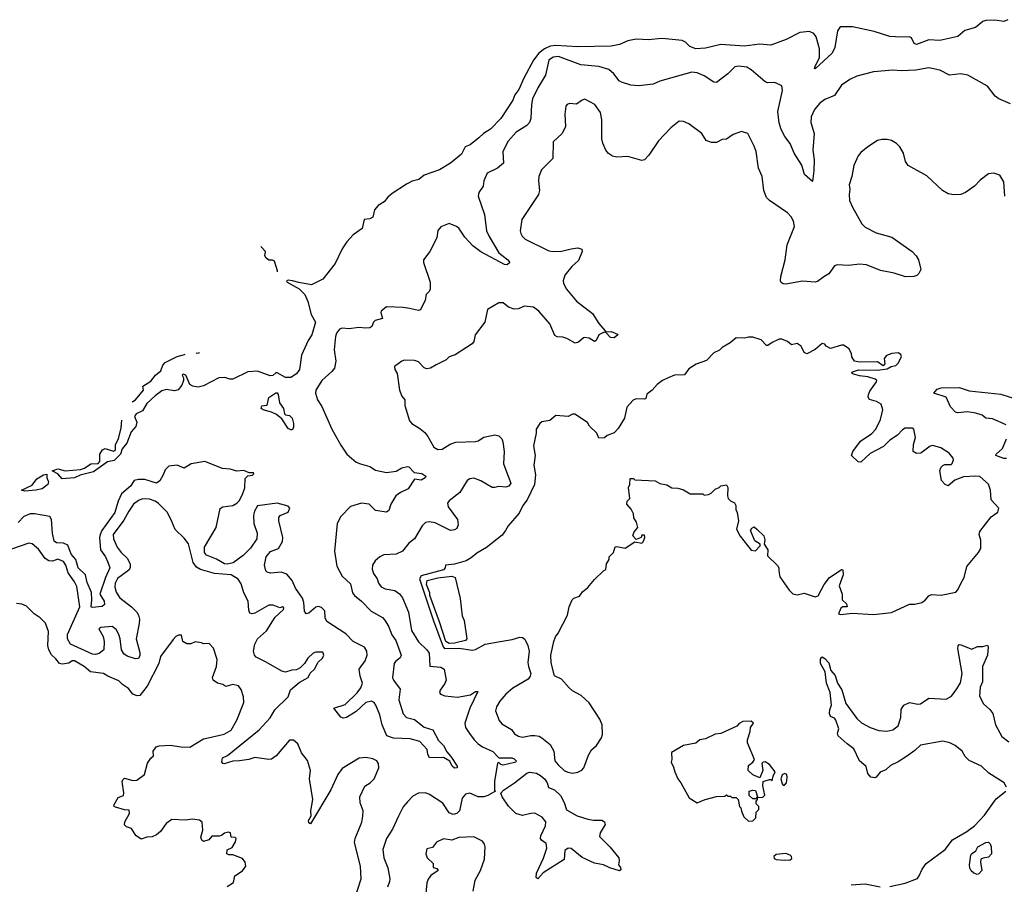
# Model space of a CAD drawing. Extents: x 2206940 to 2356632, y 511582 to 673215.
# Tile 44 of 228: x 2231919 to 2239019, y 573315 to 579546. Entities that reach past the tile are written whole.
import ezdxf

# ---------------------------------------------------------------- set-up
doc = ezdxf.new("R2010")
doc.units = 0

msp = doc.modelspace()

# ---------------------------------------------------------------- linework, layer by layer
at = {"layer": '0CON10XD'}
for points in [[(2239045, 579545.8), (2239015, 579534), (2238952.1, 579542.1), (2238885, 579540.6), (2238865, 579532), (2238811.3, 579488.7), (2238735, 579468.5), (2238685.4, 579424.6), (2238555, 579394.8), (2238475, 579399.6), (2238385, 579367.3), (2238369.5, 579375), (2238351.1, 579415), (2238335, 579423.2), (2238275, 579419.2), (2238195, 579425.7), (2238081.9, 579461.9), (2237924.7, 579495.3), (2237836.7, 579493.3), (2237816.2, 579465), (2237796.9, 579345), (2237777.5, 579305), (2237655, 579192.5), (2237650, 579195), (2237656.7, 579215), (2237687.8, 579272.2), (2237687.6, 579335), (2237663, 579423), (2237645.3, 579445.3), (2237615, 579461.5), (2237545, 579454.5), (2237446, 579404), (2237335, 579363.3), (2237255, 579368.4), (2237145, 579354.7), (2236975, 579367.1), (2236865, 579340), (2236795, 579336.9), (2236752.6, 579352.6), (2236719.2, 579385), (2236697.5, 579395), (2236575, 579408.4), (2236545, 579410.7), (2236455, 579400.5), (2236365, 579406.1), (2236305, 579392.7), (2236245, 579367.2), (2236185, 579356.2), (2235945, 579349.2), (2235785, 579359.4), (2235745, 579354), (2235703.2, 579336.8), (2235662.9, 579305), (2235623.1, 579255), (2235553.8, 579125), (2235518.3, 579041.7), (2235489.4, 579005), (2235475.2, 578964.8), (2235387.9, 578835), (2235315, 578757.3), (2235264, 578725), (2235230.8, 578695), (2235166.5, 578643.5), (2235130.9, 578629.1), (2235103.9, 578576.1), (2235025, 578512.5), (2234947.5, 578465), (2234835, 578425.7), (2234798, 578395), (2234748.9, 578381.1), (2234708.3, 578361.7), (2234605, 578292.5), (2234573.4, 578266.6), (2234547.7, 578232.3), (2234504.1, 578205.9), (2234476.7, 578175), (2234465, 578122.5), (2234445, 578110), (2234403.6, 578106.4), (2234389.3, 578040.7), (2234325, 577996.2), (2234278.6, 577945), (2234244.5, 577895.5), (2234195, 577790), (2234105, 577675.7), (2234024.3, 577635.7), (2233930.9, 577650.9), (2233887.5, 577665), (2233855, 577668.8), (2233843.3, 577665), (2233847.5, 577655), (2233935, 577606.2), (2233975.4, 577565.4), (2233997.5, 577515), (2234021.3, 577421.3), (2234051.2, 577365), (2234025.7, 577275), (2233998.6, 577235), (2233952, 577128), (2233936.5, 577025), (2233915, 576993.1), (2233875, 576966.2), (2233835, 576966.2), (2233775, 577000), (2233765, 577000), (2233745, 576981.2), (2233725, 576978.6), (2233633.2, 577013.2), (2233565, 577007.5), (2233455.5, 576954.5), (2233435, 576954.4), (2233398.3, 576968.3), (2233355, 576964.4), (2233245, 576908), (2233205, 576897.5), (2233167.5, 576905), (2233146.1, 576916.1), (2233116.7, 576985), (2233098.3, 576991.7)], [(2239065, 578939.2), (2238980, 578975), (2238954, 578995), (2238897.6, 579067.6), (2238757, 579147), (2238705, 579156.9), (2238625, 579147.3), (2238555, 579181.1), (2238475, 579200), (2238381.5, 579181.5), (2238275, 579177.3), (2238215, 579181.9), (2238075, 579169.5), (2237955, 579138.1), (2237905, 579114.3), (2237846, 579075), (2237795, 579000), (2237725, 578970), (2237690, 578945), (2237651.3, 578898.7), (2237626.2, 578845), (2237624, 578805), (2237647.5, 578725), (2237639.5, 578605), (2237647.1, 578535), (2237646.6, 578456.6), (2237635, 578380), (2237579.3, 578429.3), (2237558.5, 578498.5), (2237504.6, 578584.6), (2237475, 578652.5), (2237436.5, 578705), (2237411.1, 578755), (2237395, 578802.5), (2237386.9, 578885), (2237419.2, 579035), (2237415, 579070), (2237365, 579093.8), (2237315, 579090.8), (2237295, 579098), (2237194.5, 579184.5), (2237163.2, 579203.2), (2237105, 579211.9), (2237075, 579205.6), (2237024.6, 579155.4), (2236945, 579094), (2236925, 579096), (2236855, 579140.6), (2236805, 579162.9), (2236765, 579167.1), (2236535, 579102.5), (2236487.9, 579082.1), (2236385, 579070), (2236325, 579073.8), (2236258.8, 579095), (2236242.5, 579105), (2236202.9, 579155), (2236166.5, 579186.5), (2236095, 579207.7), (2235965, 579221.5), (2235805, 579280.5), (2235765, 579274.7), (2235735.4, 579255), (2235710.8, 579145), (2235655, 579055.6), (2235616.7, 578975), (2235609.3, 578935), (2235605.5, 578835), (2235594.4, 578805), (2235577.3, 578782.7), (2235500, 578735), (2235440.4, 578669.6), (2235401.9, 578595), (2235407.6, 578512.4), (2235365, 578476.9), (2235290.3, 578439.7), (2235266.9, 578385), (2235260.8, 578345), (2235229.7, 578300.3), (2235224.3, 578274.3), (2235271.9, 578141.9), (2235286.4, 578025), (2235304, 577984), (2235375, 577866), (2235438.8, 577815), (2235452.5, 577795), (2235435, 577780), (2235415, 577782), (2235244, 577874), (2235185.8, 577915.8), (2235128.9, 577978.9), (2235085, 578044.2), (2235068.8, 578055), (2235015, 578076.2), (2234955, 578052), (2234933.3, 578026.7), (2234926.1, 577973.9), (2234875.7, 577874.3), (2234831.2, 577815), (2234830.8, 577795), (2234878.8, 577655), (2234880, 577605), (2234872.3, 577587.7), (2234850, 577565), (2234842.5, 577525), (2234810, 577455), (2234795, 577450), (2234730, 577465), (2234685, 577472.9), (2234565, 577476.2), (2234526.7, 577445), (2234524, 577435), (2234536.4, 577393.6), (2234482.5, 577377.5), (2234469.5, 577365), (2234458.1, 577335), (2234444.7, 577325.3), (2234415, 577322.3), (2234365, 577328), (2234295, 577317.1), (2234245, 577322.5), (2234225.8, 577315), (2234203.9, 577286.1), (2234196.4, 577263.6), (2234185.8, 577165.8), (2234198.1, 577085), (2234188.6, 577035), (2234169.8, 577010.2), (2234098.6, 576945), (2234055.7, 576875), (2234052.5, 576855), (2234066.1, 576806.1), (2234097.9, 576757.9), (2234169.6, 576595), (2234235, 576480), (2234277.5, 576415), (2234345, 576357.5), (2234375.9, 576344.1), (2234445, 576326.5), (2234485, 576300), (2234565, 576281.9), (2234635, 576291.4), (2234674.5, 576315.5), (2234715, 576326), (2234725, 576323.8), (2234763, 576283), (2234820, 576275), (2234848.8, 576255), (2234844, 576245), (2234815, 576226.7), (2234765, 576234), (2234721.2, 576165), (2234665, 576139.4), (2234630.8, 576115), (2234595.7, 576055), (2234581.2, 576008.8), (2234565, 575996.2), (2234485, 576009.2), (2234440, 576055), (2234385, 576060.6), (2234305, 576036.7), (2234235, 575965.6), (2234207.6, 575915), (2234188.5, 575715), (2234206.7, 575606.7), (2234244.7, 575534.7), (2234305, 575479.2), (2234320, 575415), (2234332.9, 575395), (2234385, 575355.6), (2234453.2, 575283.2), (2234535, 575236.9), (2234550.9, 575220.9), (2234579.5, 575175), (2234602.3, 575112.3), (2234631.2, 575071.2), (2234669.1, 574965), (2234663.1, 574946.9), (2234628.8, 574921.2), (2234619.1, 574905), (2234608.2, 574805), (2234614.6, 574785), (2234662.1, 574722.1), (2234652.3, 574645), (2234684.3, 574544.3), (2234707.7, 574517.7), (2234765, 574503.3), (2234835, 574447.9), (2234897.8, 574427.8), (2234940.3, 574350.3), (2234975.8, 574315), (2234999.4, 574269.4), (2235027, 574237), (2235073.8, 574165), (2235073.3, 574155), (2235055, 574152.5), (2235038, 574165), (2235021.2, 574201.2), (2234975, 574229.2), (2234875, 574226.7), (2234861.8, 574251.8), (2234857.1, 574287.1), (2234803.8, 574343.8), (2234735, 574363.9), (2234615, 574367.4), (2234566.4, 574385), (2234532.8, 574465), (2234516.4, 574535), (2234486.2, 574605), (2234474.2, 574624.2), (2234455, 574635.4), (2234414.2, 574625), (2234345, 574560), (2234275, 574516), (2234255, 574511.2), (2234235, 574520), (2234183.3, 574585), (2234265, 574609.4), (2234352.5, 574695), (2234378.5, 574731.5), (2234391.8, 574765), (2234375.4, 574815.4)], [(2239023.6, 578273.6), (2239016.4, 578376.4), (2238986.1, 578426.1), (2238945, 578440), (2238906.1, 578433.9), (2238845, 578388.8), (2238803.3, 578345), (2238739.7, 578300.3), (2238705, 578286), (2238655, 578282.5), (2238615, 578290.8), (2238574.3, 578314.3), (2238460.3, 578420.3), (2238325.8, 578495.8), (2238306.2, 578525), (2238293.6, 578583.6), (2238265, 578630), (2238243, 578653), (2238205.9, 578675.9), (2238175, 578683.3), (2238135, 578683.3), (2238105, 578676.2), (2238035, 578630.8), (2237985, 578589.2), (2237965.5, 578564.5), (2237934.3, 578495), (2237920.8, 578415), (2237900, 578355), (2237906.2, 578325), (2237900, 578285), (2237903.9, 578243.9), (2237923.8, 578195), (2237992.9, 578075), (2238015, 578050), (2238095, 578009.4), (2238209.3, 577979.3), (2238353.8, 577875), (2238383.8, 577845), (2238401.2, 577815), (2238416.7, 577745), (2238403.6, 577716.4), (2238387.7, 577702.3), (2238365.9, 577694.1), (2238306.1, 577693.9), (2238225, 577718), (2238127.7, 577737.7), (2238025, 577779.2), (2237975, 577784), (2237895, 577774), (2237815, 577780), (2237795, 577772), (2237754, 577715), (2237717.9, 577692.1), (2237671.2, 577658.8), (2237655, 577654), (2237565, 577661.9), (2237445, 577639.4), (2237425, 577641.4), (2237410.7, 577650.7), (2237405.7, 577665), (2237408.6, 577695), (2237440, 577815), (2237454.5, 577924.5), (2237505.5, 578055), (2237500, 578095), (2237482.5, 578125), (2237455, 578154), (2237325, 578243.1), (2237304.3, 578265), (2237285.6, 578315), (2237272.9, 578415), (2237246, 578475), (2237229.2, 578595), (2237215.8, 578635), (2237170, 578725), (2237125, 578740), (2237065, 578718), (2237015, 578686), (2236985, 578682.5), (2236945, 578661.4), (2236908, 578662), (2236870, 578675), (2236838, 578725), (2236743.3, 578795), (2236705, 578812), (2236675, 578813.8), (2236615, 578766), (2236525, 578674), (2236455, 578570), (2236425, 578536.7), (2236405, 578532), (2236305, 578559.2), (2236225, 578554.2), (2236195, 578562), (2236165, 578582), (2236145.8, 578605), (2236123.3, 578655), (2236117.4, 578687.4), (2236117.5, 578825), (2236107.7, 578877.7), (2236067.5, 578935), (2235995, 578972.5), (2235975, 578966.7), (2235935, 578936.2), (2235885, 578942.5), (2235866.7, 578935), (2235857.3, 578922.7), (2235849.2, 578865), (2235853.8, 578775), (2235830, 578725), (2235766.7, 578665), (2235763.3, 578545), (2235709.5, 578490.5), (2235682, 578465), (2235662.5, 578415), (2235659.2, 578385), (2235668.5, 578315), (2235660.6, 578285), (2235539.2, 578105), (2235527.5, 578025), (2235532.5, 578005), (2235542.5, 577985), (2235564.2, 577965), (2235735, 577879.4), (2235765.6, 577874.4), (2235825, 577877.1), (2235895, 577895.7), (2235945, 577901.4), (2235972.5, 577892.5), (2235976, 577875), (2235949.7, 577810.3), (2235901.7, 577768.3), (2235850, 577705), (2235838.1, 577665), (2235840.6, 577645), (2235862.9, 577605), (2235935, 577517.5), (2236049.3, 577429.3), (2236095, 577356), (2236137.5, 577305), (2236145, 577297.5), (2236185, 577298.6), (2236229.3, 577279.3), (2236232.5, 577275), (2236205, 577252), (2236178.8, 577255), (2236145, 577292.5), (2236135, 577293.8), (2236096.4, 577273.6), (2236077.1, 577232.9), (2236065, 577226), (2236025, 577250), (2235995, 577256), (2235985, 577253.8), (2235948.3, 577221.7), (2235925, 577215.7), (2235865, 577247.5), (2235835, 577257.5), (2235795, 577260), (2235778.8, 577268.8), (2235743.1, 577355), (2235662.9, 577445), (2235625, 577474.4), (2235558, 577482), (2235515, 577463.3), (2235485, 577458.8), (2235445, 577473.3), (2235405.9, 577505.9), (2235373.6, 577506.4), (2235292.9, 577457.1), (2235274.2, 577365), (2235204, 577275), (2235193.9, 577226.1), (2235181.2, 577208.8), (2235058.3, 577131.7), (2235016.7, 577115), (2234995, 577094.2), (2234921.2, 577058.8), (2234882.5, 577035), (2234855, 577029.2), (2234835, 577036.2), (2234795, 577081.2), (2234765, 577089.2), (2234695, 577091.2), (2234675, 577083.8), (2234623, 577047), (2234623.3, 577025), (2234640, 576995), (2234658.8, 576875), (2234675, 576832.5), (2234697.3, 576807.3), (2234695.8, 576765), (2234730, 576655), (2234748, 576635), (2234805, 576600), (2234839.8, 576569.8), (2234862, 576542), (2234904.5, 576464.5), (2234935, 576447.5), (2234965, 576450.8), (2235022.6, 576487.4), (2235065, 576502.2), (2235205, 576506.9), (2235225, 576511.4), (2235265, 576537.8), (2235345, 576554.4), (2235375, 576546.7), (2235395, 576526), (2235403, 576503), (2235413.2, 576435), (2235407.5, 576345), (2235440.5, 576255)], [(2233778.6, 577728.4), (2233777.5, 577735), (2233756.1, 577806.1), (2233743, 577813), (2233715, 577812.5), (2233695.6, 577827.8), (2233687.3, 577844.9), (2233692.5, 577875), (2233659.1, 577910.8)], [(2235905, 574116.7), (2235945, 574123.3), (2235973, 574137), (2235987.5, 574155), (2236020, 574245), (2236042.5, 574285), (2236077.5, 574315), (2236115, 574370), (2236122.5, 574395), (2236120, 574465), (2236102.5, 574505), (2236025, 574622.5), (2235967.5, 574675), (2235905, 574710), (2235880.7, 574730.7), (2235825, 574793.3), (2235775, 574817.5), (2235751.7, 574911.7), (2235750, 574965), (2235770, 575065), (2235781.7, 575098.3), (2235803.3, 575125), (2235868.8, 575255), (2235881.2, 575315), (2235902.5, 575365), (2235915, 575377.5), (2235955, 575392.5), (2235976.7, 575423.3), (2236015.9, 575454.1), (2236065, 575512.5), (2236130, 575575), (2236146.4, 575583.6), (2236150, 575625), (2236170, 575655), (2236170, 575675), (2236200, 575705), (2236213.6, 575746.4), (2236225, 575750), (2236285, 575737.5), (2236355, 575783.3), (2236405, 575773.8), (2236416.1, 575783.9), (2236427, 575813), (2236425, 575830), (2236405, 575830), (2236400, 575815), (2236365, 575800), (2236340, 575825), (2236350, 575855), (2236377.5, 575885), (2236366.7, 575925), (2236348.8, 575955), (2236345.8, 575985.8), (2236328.3, 576018.3), (2236297.5, 576055), (2236300, 576075), (2236320, 576095), (2236310, 576175), (2236320, 576195), (2236321.7, 576238.3), (2236345, 576240), (2236355, 576230), (2236501.7, 576221.7), (2236535, 576202.5), (2236585, 576192.5), (2236623, 576173), (2236665, 576170), (2236707, 576157), (2236755, 576130), (2236845, 576130), (2236855, 576120), (2236887, 576123), (2236905, 576132.5), (2236935, 576163.3), (2236962.5, 576175), (2236975, 576187.5), (2237015, 576192.5), (2237026.7, 576175), (2237022.5, 576115), (2237027.5, 576095), (2237045, 576077.5), (2237073, 576063), (2237082.5, 576045), (2237082.5, 576015), (2237092.5, 575995), (2237103.3, 575935), (2237088.8, 575875), (2237113.9, 575823.9), (2237193.6, 575723.6), (2237225, 575717.5), (2237260, 575755), (2237260, 575765), (2237219.7, 575789.7), (2237188.8, 575865), (2237198, 575882), (2237215, 575890), (2237234.4, 575874.4), (2237285.4, 575825.4), (2237292.9, 575797.1), (2237286.7, 575765), (2237312.9, 575725), (2237312.5, 575682.5), (2237383, 575613), (2237392.5, 575595), (2237393.3, 575575), (2237401.7, 575531.7), (2237467.5, 575435), (2237495, 575408.8), (2237525, 575400.8), (2237575, 575413.3), (2237655, 575386.7), (2237676.4, 575393.6), (2237719.2, 575475), (2237759.2, 575525), (2237835, 575576.9), (2237845, 575582.5), (2237855, 575580), (2237858.5, 575545), (2237829.4, 575465), (2237849.5, 575405), (2237850.6, 575365), (2237881.2, 575335), (2237886.2, 575315), (2237855, 575315.6), (2237839.4, 575305), (2237823.3, 575265), (2237838, 575258), (2237925, 575268), (2238075, 575258.8), (2238205, 575273.3), (2238335, 575332.5), (2238375, 575333.3), (2238425, 575346.7), (2238447.7, 575362.3), (2238475, 575393.3), (2238495, 575403.3), (2238565, 575398.8), (2238669.5, 575420.5), (2238685, 575437.5), (2238703.1, 575476.9), (2238729.4, 575525), (2238748, 575605), (2238834.2, 575705), (2238850.6, 575735), (2238849.4, 575795), (2238838, 575835), (2238841.7, 575858.3), (2238925, 575964), (2238972.3, 575997.7), (2238978.8, 576025), (2238925.6, 576085.6), (2238920, 576155), (2238905, 576197.5), (2238843.1, 576253.1), (2238815, 576257.3), (2238725, 576251.4), (2238662.5, 576227.5), (2238615, 576186.7), (2238593.3, 576195), (2238566.1, 576226.1), (2238555.6, 576295), (2238562.2, 576317.8), (2238575, 576333.8), (2238590.5, 576339.5), (2238635, 576340), (2238643.6, 576346.4), (2238652.5, 576375), (2238650, 576385), (2238621.7, 576421.7), (2238560.7, 576460.7), (2238505, 576477.5), (2238485, 576473.3), (2238417.9, 576422.1), (2238385, 576418.6), (2238362, 576435), (2238364.3, 576485), (2238378, 576535), (2238367.5, 576595), (2238355, 576601.2), (2238305, 576601.2), (2238285, 576591.2), (2238249.2, 576550.8), (2238195, 576515.6), (2238149.3, 576470.7), (2238051.1, 576418.9), (2237985, 576357.5), (2237965, 576359.4), (2237917.5, 576405), (2237926.2, 576435), (2237982, 576508), (2238065, 576563.3), (2238091.8, 576595), (2238125.5, 576665), (2238142.5, 576735), (2238132.5, 576775), (2238097.5, 576795), (2238048, 576808), (2238038, 576825), (2238039.2, 576845), (2238050.3, 576869.7), (2238098.8, 576935), (2238100, 576945), (2238087.5, 576955), (2238035, 576972), (2237975, 576979.2), (2237923.6, 576993.6), (2237920, 577005), (2237967, 577023), (2238105, 577020.8), (2238175, 577030), (2238203, 577047), (2238236.7, 577053.3), (2238255, 577070), (2238278, 577115), (2238274.1, 577134.1), (2238255, 577144), (2238208.8, 577141.2), (2238170, 577125), (2238152.5, 577105), (2238157.5, 577065), (2238145, 577052.5), (2238105, 577080), (2237975, 577077.5), (2237940, 577085), (2237920, 577115), (2237917, 577137), (2237900, 577175), (2237859.3, 577199.3), (2237845, 577200), (2237765, 577176.2), (2237734.2, 577194.2), (2237725, 577207.5), (2237705, 577212.5), (2237655, 577168.8), (2237595, 577138.8), (2237575, 577147.5), (2237555, 577192.5), (2237525, 577212.5), (2237485, 577202.5), (2237455, 577226.7), (2237415, 577242.5), (2237395, 577243.3), (2237345, 577220), (2237315, 577196.7), (2237305, 577196.7), (2237265, 577237.5), (2237205, 577257.5), (2237175, 577257.5), (2237145, 577250), (2237085, 577252.5), (2237043.6, 577216.4), (2236985, 577182.5), (2236966.1, 577163.9), (2236923.9, 577146.1), (2236871.4, 577088.6), (2236797.3, 577062.7), (2236745, 577030), (2236712.5, 576987.5), (2236640, 576985), (2236595.8, 576964.2), (2236554.3, 576945.7), (2236515, 576916.7), (2236478.8, 576875), (2236442.5, 576847.5), (2236433.6, 576816.4), (2236425, 576810), (2236365, 576813.3), (2236343.3, 576805), (2236296.4, 576753.6), (2236280, 576675), (2236235, 576600), (2236205, 576567.5), (2236155, 576550), (2236137, 576533), (2236095, 576530), (2236080, 576565), (2236027, 576617), (2236013, 576643), (2235923, 576703), (2235905, 576702.5), (2235875, 576686.7), (2235785, 576692.5), (2235741.7, 576658.3), (2235685, 576647.5), (2235670, 576635), (2235642.5, 576595), (2235642.5, 576565), (2235624, 576475), (2235635.7, 576405), (2235625.5, 576334.5), (2235639.1, 576265), (2235631.1, 576195), (2235577.8, 576085), (2235547.1, 576045), (2235519.7, 575990.3), (2235442.1, 575897.9), (2235421.2, 575865), (2235398.7, 575831.3), (2235285, 575742), (2235215, 575702), (2235175, 575666.7), (2235137.5, 575645), (2235055, 575621.2), (2234990, 575615), (2234987.5, 575595), (2234975, 575580.8), (2234815, 575538), (2234803.2, 575516.8), (2234904.3, 575214.3), (2234973.2, 575025), (2234981.8, 575015), (2235086.2, 575016.2), (2235185, 575001.2), (2235205, 575006.2), (2235276.7, 575045), (2235385, 575064.5), (2235471.4, 575078.6), (2235526.4, 575096.4), (2235545, 575093.3), (2235561.7, 575081.7), (2235584, 575035), (2235592, 574995), (2235584.2, 574914.2), (2235588, 574885), (2235606.2, 574835), (2235601.2, 574815), (2235585.7, 574794.3), (2235475, 574727.5), (2235424.2, 574685), (2235381.4, 574635), (2235357, 574593), (2235351.4, 574565), (2235376, 574495), (2235395, 574472), (2235465, 574431.2), (2235488.3, 574398.3), (2235515, 574381.2), (2235545, 574374), (2235605, 574386.2), (2235633.9, 574386.1), (2235665, 574381.2), (2235685, 574371.2), (2235745, 574322.5), (2235770, 574275), (2235778.8, 574205), (2235803.3, 574175), (2235845.9, 574135.9), (2235872.7, 574122.7), (2235905, 574116.7)], [(2232730.6, 576793.1), (2232735, 576794), (2232755, 576806.7), (2232812, 576875), (2232807.5, 576905), (2232865, 576940.8), (2232899.2, 576985), (2232938, 577015), (2232951.9, 577055), (2232968.6, 577075), (2233055, 577119.1), (2233107.4, 577132.6), (2233111.2, 577135)], [(2233192.4, 577147.7), (2233195, 577142.5), (2233212.5, 577145), (2233216.6, 577149.1)], [(2233098.3, 576991.7), (2233090, 576985), (2233100, 576965), (2233101.2, 576945), (2233088.3, 576911.7), (2233061.1, 576878.9), (2233035, 576870.6), (2232975, 576880), (2232945, 576870), (2232895, 576834.3), (2232835, 576780), (2232805, 576726.2), (2232760, 576705), (2232747.5, 576685), (2232763.8, 576645), (2232756.2, 576615), (2232723.8, 576575), (2232692, 576495), (2232657.6, 576452.4), (2232645.7, 576415), (2232599.8, 576370.2), (2232551.1, 576358.9), (2232451.7, 576288.3), (2232355.5, 576264.5), (2232315, 576244.3), (2232225, 576235.8), (2232193.9, 576273.9), (2232153.8, 576295), (2232195, 576308.2), (2232246.6, 576293.4), (2232356.6, 576303.4), (2232386.5, 576313.5), (2232432.5, 576345), (2232485, 576347.1), (2232497.5, 576362.5), (2232497.1, 576415), (2232516, 576445), (2232535, 576455.7), (2232595, 576436.2), (2232610, 576445), (2232610.8, 576485), (2232631.8, 576525), (2232650.8, 576605), (2232655.4, 576658.6)], [(2233875, 576589.2), (2233855, 576600.6), (2233810, 576670), (2233771.1, 576701.1), (2233735, 576718), (2233675, 576734), (2233660, 576745), (2233665, 576762.5), (2233703, 576767), (2233716.4, 576823.6), (2233765, 576857.5), (2233775, 576856.7), (2233783.3, 576845), (2233791.9, 576785), (2233821.2, 576745), (2233827.5, 576705), (2233835, 576697.5), (2233865, 576694.2), (2233885, 576673.8), (2233894.3, 576635), (2233894, 576606), (2233885, 576591.2), (2233875, 576589.2)], [(2239031.9, 576625), (2238935, 576668.2), (2238885, 576674.5), (2238860, 576695), (2238815, 576709.6), (2238755, 576719), (2238685, 576713.2), (2238667.1, 576717.1), (2238632.5, 576755), (2238600, 576825), (2238510, 576855), (2238536.2, 576883.8), (2238565, 576891.8), (2238694.7, 576894.7), (2238765, 576870.3), (2238995, 576846.8), (2239115, 576807.8)], [(2239035, 576383.2), (2239015, 576382.4), (2238959.4, 576405), (2238960.5, 576415), (2239006.5, 576455), (2239035, 576524.3)], [(2234375.4, 574815.4), (2234366.2, 574865), (2234409.6, 574925), (2234424.1, 574965.9), (2234422.2, 574995), (2234405, 575022.7), (2234325, 575065.6), (2234271, 575121), (2234135, 575208.8), (2234122.8, 575235), (2234120, 575285), (2234095, 575309.6), (2234075, 575316.9), (2234055, 575312.9), (2234005, 575269.2), (2233985, 575263.8), (2233973.9, 575283.9), (2233968.9, 575345), (2233957.7, 575377.7), (2233908.8, 575448.8), (2233884.7, 575504.7), (2233845, 575548.9), (2233805, 575564.4), (2233726.8, 575556.8), (2233704.3, 575564.3), (2233694.4, 575574.4), (2233685.5, 575615), (2233695.6, 575675), (2233727.4, 575712.6), (2233786, 575735), (2233814.3, 575785.7), (2233815.7, 575814.3), (2233787.5, 575935), (2233787.5, 575957.5), (2233797.7, 575972.3), (2233853.9, 575996.1), (2233866.7, 576025), (2233855, 576038.8), (2233775, 576061.4), (2233635, 576041.5), (2233611.5, 576005), (2233604.6, 575974.6), (2233607.9, 575915), (2233631.2, 575845), (2233628.2, 575805), (2233582.4, 575737.6), (2233530.6, 575685), (2233457.7, 575632.3), (2233415, 575621.6), (2233395, 575625.3), (2233337.3, 575657.3), (2233266, 575686), (2233252.3, 575705), (2233250.9, 575745), (2233335.9, 575885), (2233365, 576023.8), (2233385, 576035.6), (2233455, 576045.5), (2233485, 576060.9), (2233501.3, 576078.7), (2233525.7, 576124.3), (2233541.4, 576171.4), (2233545, 576240), (2233565, 576257.5), (2233597, 576263), (2233607, 576273), (2233605, 576280), (2233575, 576280), (2233535, 576296.2), (2233485, 576292.9), (2233436.9, 576306.9), (2233381.3, 576311.3), (2233255, 576360.8), (2233155, 576345.7), (2233105, 576314), (2233055, 576336), (2232995, 576327.5), (2232968, 576302), (2232954.4, 576265), (2232928.5, 576221.5), (2232905, 576205.8), (2232822, 576232), (2232775, 576232.7), (2232745, 576225.6), (2232717.3, 576185), (2232652.3, 576127.7), (2232628.8, 576075), (2232604.3, 575995), (2232512.4, 575865), (2232498.2, 575835), (2232494.7, 575815), (2232501.2, 575725), (2232537.1, 575675), (2232555.3, 575635.3), (2232570, 575595), (2232537.3, 575525), (2232496, 575405), (2232528.1, 575355), (2232529.5, 575330.5), (2232513, 575317), (2232445, 575310), (2232434.5, 575315), (2232440, 575365), (2232437, 575417), (2232405, 575490.6), (2232392.6, 575545), (2232340.2, 575595), (2232323.9, 575655), (2232291, 575695), (2232265, 575759.2), (2232235, 575772.5), (2232185, 575776.7), (2232167.9, 575787.9), (2232155.8, 575845), (2232148.5, 575945), (2232135.7, 575965), (2232025, 575983.8), (2231995, 575983.5), (2231948.8, 575965), (2231908.7, 575921.3)], [(2231955, 576148.6), (2231932.5, 576155), (2232009.1, 576190.9), (2232042.2, 576237.8), (2232091.2, 576265), (2232115, 576270), (2232115.4, 576245), (2232126.9, 576215), (2232122.5, 576195), (2232080, 576165), (2232035, 576154.6), (2231955, 576148.6)], [(2235440.5, 576255), (2235461.1, 576205), (2235447.1, 576185), (2235425, 576176.5), (2235375, 576181.1), (2235346.5, 576173.5), (2235325, 576175.5), (2235245, 576223.6), (2235195, 576241.1), (2235165, 576237.5), (2235145, 576225.6), (2235092.3, 576137.7), (2235015, 576078.6), (2235005, 576062.5), (2235009.5, 576035), (2235075.4, 575945), (2235082.1, 575905), (2235070.6, 575879.4), (2235055, 575869.1), (2235025, 575864.5), (2234915, 575919.1), (2234873, 575927), (2234845, 575922.5), (2234821.1, 575898.9), (2234765, 575804.2), (2234726.4, 575773.6), (2234680, 575715), (2234635, 575694.3), (2234545, 575688.5), (2234516.2, 575675), (2234483.2, 575646.8), (2234464.2, 575615), (2234460.6, 575585), (2234470.5, 575555), (2234496.8, 575516.8), (2234506.9, 575485), (2234525, 575459.2), (2234555, 575444.4), (2234625, 575432.2), (2234657.9, 575407.9), (2234679.2, 575379.2), (2234722.1, 575275), (2234744.1, 575145), (2234795, 575061.9), (2234855.6, 575005), (2234870.8, 574980.8), (2234877.7, 574887.7), (2234955, 574880), (2234981.2, 574865), (2234994.2, 574785), (2234985, 574761.2), (2234950, 574715), (2234946.4, 574696.4), (2234952.5, 574685), (2234985, 574672.5), (2235075.4, 574664.6), (2235168.9, 574681.1), (2235205, 574703.1), (2235222.5, 574705), (2235165.5, 574585), (2235128.5, 574475), (2235134.4, 574445), (2235162.1, 574402.1), (2235195.6, 574355), (2235225, 574326.9), (2235255.4, 574305.4), (2235330.9, 574270.9), (2235375, 574226.2), (2235467.5, 574225), (2235485, 574219.4), (2235500, 574205), (2235496.7, 574195), (2235488.3, 574191.7), (2235405, 574174), (2235387.5, 574177.5), (2235375, 574192.5), (2235365, 574187.5), (2235343.3, 574055), (2235343.8, 573993.8), (2235350, 573985), (2235295.4, 573954.6), (2235265, 573946.3), (2235225, 573945.8), (2235165, 573970.5), (2235134.5, 573965.5), (2235110.6, 573935), (2235091.1, 573845), (2235072, 573825), (2235045, 573818.5), (2235015, 573830), (2234970.5, 573900.5), (2234875, 573961.4), (2234845, 573973.1), (2234795, 573971.1), (2234755, 573949.2), (2234715, 573910), (2234685, 573872.2), (2234649.6, 573805), (2234607.4, 573712.6), (2234563.1, 573645), (2234538.8, 573565), (2234543.8, 573505), (2234573.1, 573433.1), (2234587.5, 573355), (2234586.4, 573335), (2234571.3, 573295)], [(2234329.3, 573190.8), (2234381.2, 573355), (2234375.6, 573445), (2234332.5, 573615), (2234338.2, 573645), (2234386.4, 573763.7), (2234394.6, 573805), (2234395.3, 573845.3), (2234375, 573902.5), (2234372.5, 573945), (2234408.6, 574021.4), (2234445.7, 574045), (2234474.3, 574075), (2234508.8, 574155), (2234507.5, 574185), (2234493.6, 574203.6), (2234465, 574218.8), (2234415, 574228.8), (2234367, 574223), (2234245, 574148.8), (2234213.8, 574106.2), (2234162.2, 573995), (2234015, 573750), (2234005, 573757.5), (2234000.8, 573775), (2234021.2, 573808.8), (2234019.1, 573845), (2234033.1, 573925), (2234010, 574075), (2234016.7, 574135), (2233995, 574207.5), (2233951.7, 574261.7), (2233925, 574326.7), (2233894, 574354), (2233865, 574354), (2233768.3, 574241.7), (2233735, 574216), (2233715, 574213.8), (2233615, 574228.6), (2233572.5, 574215), (2233505, 574203.5), (2233455, 574202.2), (2233392.5, 574182.5), (2233384.2, 574184.2), (2233376.2, 574196.2), (2233382, 574225), (2233417.4, 574242.6), (2233645, 574427.5), (2233724.8, 574515.2), (2233757.9, 574572.1), (2233855.4, 574665), (2233872.8, 574717.2), (2233935, 574768.6), (2233998.8, 574805), (2234014.4, 574835.6), (2234045, 574866.2), (2234071.2, 574915), (2234102.5, 574945), (2234112.5, 574965), (2234105, 574987.5), (2234055, 574986.7), (2234035, 574980), (2233996.7, 574945), (2233973.3, 574905), (2233942.5, 574875), (2233915, 574860), (2233881.7, 574858.3), (2233835.8, 574844.2), (2233810.3, 574850.3), (2233695.4, 574915.4), (2233625, 574952.5), (2233611.9, 574965), (2233605.6, 574995), (2233614.5, 575045), (2233634.4, 575085), (2233698.6, 575141.4), (2233760.2, 575239.8), (2233821.2, 575295), (2233825, 575306.7), (2233815, 575313.3), (2233795, 575306.7), (2233745.8, 575325.8), (2233715, 575325.7), (2233615, 575269.2), (2233595, 575264.2), (2233579.7, 575269.7), (2233570.5, 575290.5), (2233567.8, 575355), (2233536.2, 575416.2), (2233515, 575479.5), (2233495, 575513.1), (2233445, 575544.7), (2233325, 575553.6), (2233223.8, 575583.8), (2233195, 575599.4), (2233169.7, 575635), (2233137.5, 575767.5), (2233105, 575810), (2233041.1, 575871.1), (2233015, 575930), (2232984.4, 575995), (2232919.2, 576059.2), (2232895, 576075.5), (2232855, 576090.5), (2232805, 576092.7), (2232775, 576080.4), (2232740, 576055), (2232705, 576004.3), (2232670.9, 575939.2), (2232594.1, 575835), (2232594.8, 575805), (2232621, 575745), (2232651.9, 575705), (2232695, 575664), (2232716.5, 575625), (2232715.2, 575595), (2232705, 575577.5), (2232625, 575519.4), (2232607.9, 575485), (2232604.4, 575455), (2232615, 575420), (2232640.1, 575380.1), (2232724.2, 575314.2), (2232763.7, 575275), (2232775.6, 575255), (2232783.5, 575225), (2232781.7, 575195), (2232759, 575085), (2232785.8, 574985), (2232786.1, 574963.9), (2232775, 574942.7), (2232755, 574938.5), (2232695, 574957.8), (2232669.3, 574975), (2232653.8, 575005), (2232643.4, 575085), (2232633.2, 575115), (2232615, 575150), (2232585, 575172.7), (2232503.8, 575166.2), (2232488.6, 575155), (2232520.5, 575100.5), (2232528.4, 575065), (2232525.3, 575005), (2232492.7, 574977.3), (2232465, 574969.8), (2232445, 574972.5), (2232285.2, 575045.2), (2232263.1, 575085), (2232263, 575115), (2232353.1, 575315), (2232330.7, 575460.7), (2232315.2, 575495.2), (2232268.3, 575558.3), (2232252.1, 575615), (2232235, 575641.3), (2232195, 575658.7), (2232155, 575643.9), (2232130, 575645), (2232103.2, 575663.2), (2232055, 575731.1), (2232008.3, 575768.3), (2231985, 575773.1), (2231861, 575729)], [(2235015, 575050), (2234991.9, 575065), (2234947.4, 575207.4), (2234877.1, 575395), (2234875.6, 575415.6), (2234853.5, 575475), (2234856.7, 575505), (2234935, 575524.2), (2235035, 575536.5), (2235060, 575525), (2235094.3, 575375), (2235110.6, 575250.6), (2235125.4, 575215), (2235144, 575085), (2235135, 575072.9), (2235055, 575053.5), (2235015, 575050)], [(2233415, 573298.8), (2233461.2, 573328.8), (2233471.2, 573375), (2233525, 573411.2), (2233548.8, 573445), (2233543.9, 573473.9), (2233525, 573500), (2233456.1, 573526.1), (2233426.1, 573526.1), (2233413.8, 573535), (2233415, 573562.5), (2233450.5, 573579.5), (2233475, 573620), (2233480, 573645), (2233471.7, 573651.7), (2233443.6, 573653.6), (2233440, 573685), (2233425, 573690), (2233395, 573683.3), (2233375, 573666.7), (2233358.3, 573661.7), (2233305, 573662.5), (2233284.1, 573635.9), (2233245, 573623.3), (2233232.7, 573632.7), (2233224.3, 573655), (2233240.8, 573705), (2233235, 573762.5), (2233215, 573778), (2233165, 573784.4), (2233115, 573776.5), (2233015, 573781.4), (2232975, 573752.9), (2232935.4, 573694.6), (2232905, 573670.8), (2232875, 573656.2), (2232835, 573653.3), (2232795, 573640), (2232757, 573667), (2232725.9, 573715.9), (2232689.3, 573729.3), (2232674, 573744), (2232678, 573765), (2232711.2, 573825), (2232709.3, 573849.3), (2232675, 573851.2), (2232609.5, 573869.5), (2232600, 573875), (2232598.8, 573885), (2232629.2, 573940.8), (2232667.5, 573955), (2232670.8, 573975), (2232658.8, 574055), (2232661.7, 574068.3), (2232675, 574078.8), (2232735, 574062.9), (2232764.2, 574065.8), (2232818.8, 574105), (2232841.3, 574188.7), (2232865, 574223.3), (2232885, 574240), (2232882, 574275), (2232903.3, 574305), (2232925, 574312.5), (2233005, 574317.5), (2233084.4, 574304.4), (2233145, 574302.2), (2233245, 574362.7), (2233278.7, 574371.3), (2233394.4, 574395.6), (2233443.8, 574425), (2233485, 574498.8), (2233536.2, 574625), (2233533.3, 574665), (2233515, 574717.5), (2233496.7, 574745), (2233455, 574754.4), (2233405, 574741.2), (2233383.9, 574753.9), (2233345, 574763.8), (2233313.3, 574785), (2233308.8, 574805), (2233338, 574885), (2233343.8, 574935), (2233316.1, 575016.1), (2233285, 575050), (2233245, 575046.7), (2233230, 575055), (2233185, 575062.5), (2233153, 575047), (2233125, 575048.8), (2233096.2, 575065), (2233085, 575110), (2233065, 575110), (2233045, 575100), (2233025, 575080), (2232935, 574957.5), (2232922.5, 574905), (2232837.6, 574742.4), (2232785, 574675.8), (2232765, 574673.3), (2232736.1, 574686.1), (2232704.4, 574725), (2232660.9, 574755), (2232635, 574782.2), (2232554.6, 574814.6), (2232524.4, 574834.4), (2232430, 574845), (2232385, 574884), (2232315, 574924.3), (2232297.5, 574925), (2232272.2, 574907.8), (2232225, 574901.8), (2232205, 574905.5), (2232179.5, 574939.5), (2232147.6, 574967.6), (2232128.6, 575005), (2232120.8, 575035), (2232125.9, 575135.9), (2232105, 575197.5), (2232067.5, 575235), (2232022.5, 575265), (2231968.3, 575318.3), (2231935, 575332.5), (2231895, 575337.5)], [(2238908.2, 574115), (2238854.6, 574165), (2238766.3, 574206.3), (2238737.7, 574235), (2238714.6, 574275), (2238663.9, 574313.9), (2238625.8, 574335), (2238575, 574345.7), (2238415, 574317.8), (2238375, 574279.5), (2238315, 574236.1), (2238255, 574196.4), (2238199.3, 574170.7), (2238165, 574140), (2238125, 574124), (2238095, 574086.7), (2238085, 574082.5), (2238056.4, 574086.4), (2238035, 574112.5), (2238023.6, 574163.6), (2237976, 574205), (2237935, 574290), (2237885, 574326.9), (2237822.2, 574385), (2237816.7, 574405), (2237825.5, 574435), (2237805, 574496.7), (2237795, 574512), (2237766, 574525), (2237758.8, 574545), (2237760.9, 574575), (2237773.4, 574606.6), (2237762.7, 574697.3), (2237738, 574765), (2237728.1, 574845), (2237693.8, 574905), (2237693, 574937), (2237700, 574950), (2237705, 574953.3), (2237725, 574942), (2237755, 574911.2), (2237768.6, 574855), (2237798.5, 574818.5), (2237815.7, 574765), (2237847.3, 574717.3), (2237877.6, 574617.6), (2237955, 574508.6), (2237989.1, 574479.1), (2238051.2, 574445), (2238115, 574422.9), (2238171.1, 574418.9), (2238215, 574428.2), (2238253.9, 574456.1), (2238274, 574516), (2238275.5, 574575), (2238295, 574606.9), (2238335.3, 574624.7), (2238395, 574613.1), (2238414, 574616), (2238475, 574656.2), (2238601.2, 574648.8), (2238639.5, 574670.5), (2238677.4, 574722.6), (2238702.4, 574767.6), (2238715.3, 574835), (2238683.8, 575015), (2238685.7, 575034.3), (2238695, 575042), (2238705, 575040.8), (2238785, 575009.1), (2238825, 575027.5), (2238865, 575028), (2238898, 575038), (2238903.8, 575025), (2238898.2, 574965), (2238863.3, 574885), (2238861.5, 574775), (2238845.3, 574735), (2238841, 574671), (2238870, 574615), (2238914.5, 574575), (2238936.5, 574546.5), (2238956.4, 574465), (2239001.1, 574381.1), (2239052.4, 574342.4)], [(2237175, 573770), (2237205, 573772.5), (2237227, 573793), (2237230, 573835), (2237250, 573855), (2237250, 573875), (2237230, 573895), (2237230, 573915), (2237240, 573925), (2237240, 573940), (2237277, 573943), (2237291.7, 573958.3), (2237277.5, 574025), (2237280, 574055), (2237325, 574070), (2237335, 574070), (2237345, 574060), (2237352.5, 574095), (2237367.5, 574125), (2237325, 574178.8), (2237295, 574196.7), (2237280, 574195), (2237270, 574185), (2237278.6, 574135), (2237257, 574083), (2237205, 574102.5), (2237172.5, 574135), (2237175, 574170), (2237205.9, 574194.1), (2237217.5, 574215), (2237167.5, 574335), (2237167.5, 574355), (2237187.5, 574415), (2237190, 574445), (2237210, 574475), (2237195, 574490), (2237135, 574487.5), (2237107, 574473), (2237090, 574455), (2236975, 574402.5), (2236935, 574397.5), (2236865, 574362.5), (2236823.6, 574356.4), (2236795, 574332.5), (2236706.1, 574313.9), (2236620, 574265), (2236622.5, 574215), (2236616.7, 574195), (2236635, 574160), (2236642.5, 574125), (2236663.9, 574073.9), (2236687.5, 574045), (2236747, 573937), (2236805, 573902.5), (2236863.3, 573926.7), (2236945, 573947.5), (2237005, 573950), (2237015, 573960), (2237025, 573950), (2237045, 573950), (2237055, 573940), (2237085, 573940), (2237100, 573925), (2237110, 573875), (2237120, 573865), (2237123, 573843), (2237141.7, 573801.7), (2237175, 573770)], [(2235655, 573353.3), (2235643.6, 573363.6), (2235645.7, 573395), (2235697.3, 573502.7), (2235720, 573575), (2235715, 573608.8), (2235681.9, 573631.9), (2235674.5, 573645.5), (2235678.1, 573665), (2235711.9, 573735), (2235712.2, 573765), (2235687.8, 573797.8), (2235635, 573828), (2235605, 573826), (2235545, 573809.5), (2235497.1, 573825), (2235445, 573878.9), (2235397.5, 573945), (2235387.5, 573972.5), (2235407, 573993), (2235487.5, 574045), (2235575, 574116.7), (2235595, 574124), (2235645, 574115.5), (2235675, 574099.4), (2235705, 574072.5), (2235722.9, 574045), (2235733.3, 574013.3), (2235775, 573996.2), (2235817.9, 573955), (2235846.2, 573905), (2235862, 573852), (2235938.5, 573808.5), (2236016.7, 573785), (2236057.1, 573777.1), (2236115.9, 573775.9), (2236136.7, 573765), (2236140, 573745), (2236104.2, 573685), (2236099.5, 573659.5), (2236174.3, 573585), (2236238.9, 573505), (2236242.5, 573485), (2236237.5, 573455), (2236252.5, 573435), (2236255, 573420), (2236245, 573412.5), (2236175, 573433.8), (2236130, 573455), (2236065, 573466.2), (2235975, 573508.9), (2235895, 573572), (2235875, 573575.6), (2235851.2, 573558.8), (2235845, 573494), (2235692.9, 573397.1), (2235655, 573353.3)], [(2237435, 574030), (2237448, 574045), (2237453.8, 574085), (2237450, 574105), (2237435, 574113.3), (2237417.5, 574102.5), (2237408.8, 574075), (2237417.7, 574037.7), (2237425, 574030), (2237435, 574030)], [(2239035.4, 574015), (2239017.3, 574045), (2238908.2, 574115)], [(2237225, 573930), (2237205, 573930), (2237180, 573955), (2237180, 573985), (2237205, 573992.5), (2237225, 573990), (2237240, 573945), (2237225, 573930)], [(2238195, 573298.9), (2238305, 573322.1), (2238392.4, 573357.6), (2238406.1, 573375), (2238426.7, 573425), (2238456.2, 573465), (2238593.5, 573565), (2238645.2, 573634.8), (2238750, 573695), (2238805, 573735.5), (2238877, 573813), (2238960.3, 573929.7), (2239030.5, 573985)], [(2235188, 573265), (2235204.2, 573345), (2235242, 573415), (2235271.2, 573495), (2235276.7, 573585), (2235270, 573605), (2235255.8, 573625.8), (2235195, 573656.2), (2235085, 573651.2), (2235035, 573632), (2234975, 573643.3), (2234925, 573617.5), (2234895, 573580), (2234855, 573570), (2234846.7, 573535), (2234857.5, 573505), (2234900, 573465), (2234900, 573435), (2234928.3, 573428.3), (2234937.5, 573415), (2234885, 573377.5), (2234865, 573352.5), (2234854, 573325), (2234846.1, 573223.9)], [(2238824.3, 573385.7), (2238800, 573395), (2238781.4, 573411.4), (2238771.3, 573431.3), (2238767.5, 573455), (2238778.8, 573525), (2238783.3, 573535), (2238813.9, 573556.1), (2238828.5, 573585), (2238885, 573615.9), (2238905, 573618), (2238917.2, 573607.2), (2238925.2, 573585.2), (2238927.3, 573535), (2238905, 573511.5), (2238866, 573504), (2238850.6, 573495), (2238847.7, 573475), (2238857.1, 573415), (2238835, 573389.1), (2238824.3, 573385.7)], [(2237435, 573487.7), (2237475, 573491.5), (2237488.2, 573501.8), (2237485.4, 573515.4), (2237475, 573525.6), (2237445, 573535.6), (2237375, 573530.6), (2237357.1, 573515), (2237360.4, 573500.4), (2237375, 573492.7), (2237435, 573487.7)], [(2237915, 573311.8), (2238015, 573319.3), (2238123.5, 573296.5)]]:
    msp.add_lwpolyline(points, dxfattribs=at)

doc.saveas('drawing.dxf')
